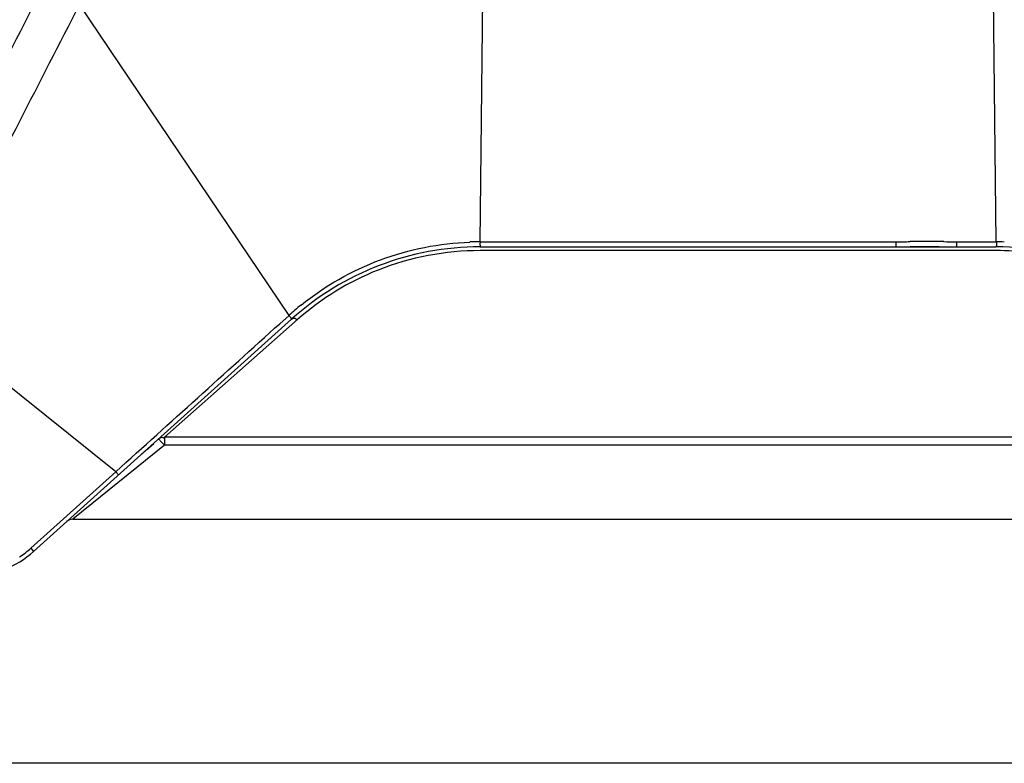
# Model space of a CAD drawing. Header units: millimetres. Extents: x 0 to 4000, y 0 to 3000.
# Tile 68 of 119: x 1407 to 1511, y 1534 to 1613. Entities that reach past the tile are written whole.
import ezdxf

# ---------------------------------------------------------------- set-up
doc = ezdxf.new("R2010")
doc.units = ezdxf.units.MM
doc.header["$LTSCALE"] = 219.99956
doc.layers.get('0').update_dxf_attribs({"linetype": 'CONTINUOUS'})

msp = doc.modelspace()

# ---------------------------------------------------------------- linework, layer by layer
at = {"color": 9, "linetype": 'CONTINUOUS'}
for p, q in [((1455.57, 1589.31), (1456.17, 1642.11)), ((1510.53, 1589.31), (1509.93, 1642.11)), ((1435.22, 1581.48), (1412.92, 1614.58)), ((1510.53, 1588.38), (1455.56, 1588.38)), ((1455.57, 1589.31), (1499.82, 1589.31)), ((1499.82, 1589.31), (1499.82, 1588.78)), ((1506.28, 1589.31), (1510.53, 1589.31)), ((1506.28, 1589.31), (1506.28, 1588.78)), ((1416.77, 1564.83), (1395.96, 1581.51)), ((1436.16, 1581.07), (1421.96, 1568.51)), ((1434.23, 1580.6), (1435.22, 1581.48)), ((1435.16, 1581.44), (1435.22, 1581.48)), ((1544.14, 1568.51), (1421.96, 1568.51)), ((1421.96, 1568.51), (1421.96, 1567.67)), ((1421.96, 1567.67), (1412.22, 1559.78)), ((1544.14, 1567.67), (1421.96, 1567.67)), ((1407.73, 1556.68), (1416.77, 1564.83)), ((1416.77, 1564.83), (1417.07, 1564.49)), ((1407.73, 1556.68), (1408.03, 1556.35))]:
    msp.add_line(p, q, dxfattribs=at)
at = {"color": 7, "linetype": 'CONTINUOUS'}
for p, q in [((1455.56, 1588.78), (1510.53, 1588.78)), ((1408.03, 1556.35), (1435.49, 1581.07)), ((1421.29, 1568.29), (1421.36, 1568.34)), ((1412.22, 1559.78), (1553.87, 1559.78)), ((1778.66, 1533.78), (588.66, 1533.78))]:
    msp.add_line(p, q, dxfattribs=at)
msp.add_lwpolyline([(1499.83, 1588.78), (1501.34, 1588.81), (1504.45, 1588.82), (1506.27, 1588.78)], dxfattribs=at)
at = {"color": 9, "linetype": 'CONTINUOUS'}
for centre, radius, start, end in [((1503.05, 1518.92), 70.44, 88.475, 91.3641), ((1455.57, 1558.94), 30.38, 89.9963, 92.0522), ((1510.53, 1558.94), 30.37, 88.3921, 90.0037), ((1510.52, 1558.76), 29.62, 76.2996, 89.978), ((1455.63, 1558.88), 30.46, 128.9114, 132.0821), ((1457.9, 1522.67), 58.4, 129.4218, 131.0626), ((1401.7, 1563.37), 9, 302.5413, 312.0553)]:
    msp.add_arc(centre, radius, start, end, dxfattribs=at)
at = {"color": 7, "linetype": 'CONTINUOUS'}
for centre, radius, start, end in [((1455.56, 1558.78), 30, 90, 132), ((1510.53, 1558.78), 30, 48, 90), ((1412.22, 1558.78), 1, 90, 132), ((1401.34, 1563.78), 10, 270, 312)]:
    msp.add_arc(centre, radius, start, end, dxfattribs=at)
at = {"color": 9, "linetype": 'CONTINUOUS'}
for points, knots in [([(1392.17, 1583.15), (1393.57, 1585.91), (1399.17, 1596.99), (1404.78, 1608.06), (1408.98, 1616.39)], [0, 0, 0, 0, 0.249064, 1, 1, 1, 1]), ([(1395.96, 1581.51), (1397.37, 1584.26), (1403.02, 1595.28), (1408.67, 1606.31), (1412.92, 1614.58)], [0, 0, 0, 0, 0.249066, 1, 1, 1, 1]), ([(1455.56, 1588.38), (1451.88, 1588.38), (1444.78, 1587.04), (1438.66, 1583.28), (1436.16, 1581.07)], [0, 0, 0, 0, 0.524752, 1, 1, 1, 1]), ([(1436.5, 1582.58), (1439.02, 1584.61), (1444.76, 1587.89), (1451.24, 1589.18), (1454.48, 1589.29)], [0, 0, 0, 0, 0.5, 1, 1, 1, 1]), ([(1455.57, 1589.31), (1455.57, 1589.18), (1455.51, 1589.07), (1455.61, 1588.78), (1455.56, 1588.78)], [0, 0, 0, 0, 0.730681, 1, 1, 1, 1]), ([(1510.53, 1589.31), (1510.53, 1589.18), (1510.59, 1589.07), (1510.49, 1588.78), (1510.53, 1588.78)], [0, 0, 0, 0, 0.730682, 1, 1, 1, 1]), ([(1435.22, 1581.48), (1435.26, 1581.43), (1435.33, 1581.31), (1435.45, 1581.23), (1435.47, 1581.11), (1435.42, 1581.17), (1435.4, 1581.19)], [0, 0, 0, 0, 0.384976, 0.805527, 0.841561, 1, 1, 1, 1]), ([(1435.49, 1581.07), (1435.56, 1581.14), (1435.77, 1581.27), (1436, 1581.11), (1436.08, 1581.01)], [0, 0, 0, 0, 0.41204, 1, 1, 1, 1]), ([(1421.72, 1568.5), (1421.75, 1568.5), (1421.81, 1568.48), (1421.87, 1568.45), (1421.9, 1568.43)], [0, 0, 0, 0, 0.46555, 1, 1, 1, 1]), ([(1421.29, 1568.29), (1421.36, 1568.35), (1421.63, 1567.93), (1421.81, 1567.83), (1421.96, 1567.67)], [0, 0, 0, 0, 0.291906, 1, 1, 1, 1])]:
    msp.add_open_spline(points, degree=3, knots=knots, dxfattribs=at)
for points in [[(1500.53, 1589.32), (1500.81, 1589.33), (1501.09, 1589.34), (1501.37, 1589.34)], [(1504.92, 1589.34), (1505.38, 1589.33), (1505.83, 1589.31), (1506.28, 1589.31)], [(1499.82, 1589.31), (1500.05, 1589.31), (1500.29, 1589.32), (1500.53, 1589.32)], [(1416.77, 1564.83), (1422.59, 1570.08), (1428.42, 1575.34), (1434.23, 1580.6)], [(1421.35, 1568.34), (1421.46, 1568.43), (1421.59, 1568.51), (1421.72, 1568.5)]]:
    msp.add_open_spline(points, degree=3, dxfattribs=at)

doc.saveas('drawing.dxf')
